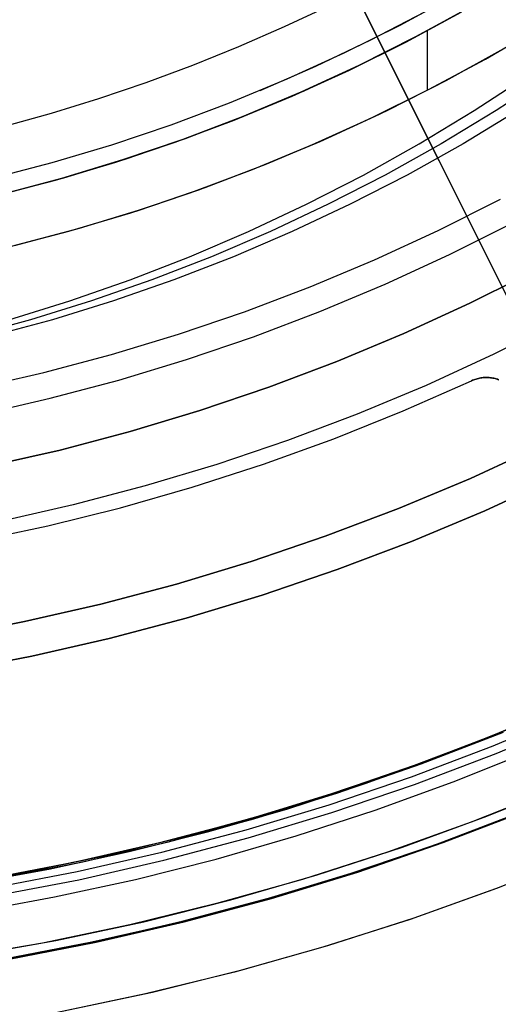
# Model space of a CAD drawing. Header units: millimetres. Extents: x 6038 to 7358, y -8545 to -7225.
# Tile 68 of 256: x 6711 to 6725, y -7958 to -7930. Entities that reach past the tile are written whole.
import ezdxf

# ---------------------------------------------------------------- set-up
doc = ezdxf.new("R2010")
doc.units = ezdxf.units.MM
doc.layers.add('color', color=7, linetype='Continuous')

msp = doc.modelspace()

# ---------------------------------------------------------------- linework, layer by layer
at = {"color": 7, "true_color": 0xffffff}
for p, q in [((6722.086, -7930.455, 62.1), (6723.638, -7929.616, 62.1)), ((6722.086, -7930.455, 62.1), (6723.638, -7929.616, 62.1)), ((6718.825, -7930.498, 103.064), (6720.099, -7929.899, 103.064)), ((6718.825, -7930.498, 103.064), (6720.099, -7929.899, 103.064)), ((6724.102, -7929.928, 88.1), (6722.524, -7930.791, 88.1)), ((6724.102, -7929.928, 88.1), (6722.524, -7930.791, 88.1)), ((6722.631, -7930.735, 67.1), (6724.214, -7929.864, 67.1)), ((6722.631, -7930.735, 67.1), (6724.214, -7929.864, 67.1)), ((6721.26, -7930.875, 62.1), (6722.788, -7930.084, 62.1)), ((6722.248, -7930.935, 77.6), (6723.811, -7930.092, 77.6)), ((6724.773, -7931.261, 64.091), (6726.361, -7930.323, 64.091)), ((6724.773, -7931.261, 64.091), (6726.361, -7930.323, 64.091)), ((6717.535, -7931.061, 103.064), (6718.825, -7930.498, 103.064)), ((6717.535, -7931.061, 103.064), (6718.825, -7930.498, 103.064)), ((6720.506, -7931.241, 62.1), (6722.086, -7930.455, 62.1)), ((6720.506, -7931.241, 62.1), (6722.086, -7930.455, 62.1)), ((6722.849, -7930.619, 67.1), (6722.849, -7932.302, 67.1)), ((6724.5, -7931.415, 67.1), (6726.076, -7930.497, 67.1)), ((6724.5, -7931.415, 67.1), (6726.076, -7930.497, 67.1)), ((6719.708, -7931.613, 62.1), (6721.26, -7930.875, 62.1)), ((6722.524, -7930.791, 88.1), (6720.918, -7931.599, 88.1)), ((6722.524, -7930.791, 88.1), (6720.918, -7931.599, 88.1)), ((6721.018, -7931.551, 67.1), (6722.631, -7930.735, 67.1)), ((6721.018, -7931.551, 67.1), (6722.631, -7930.735, 67.1)), ((6716.23, -7931.588, 103.064), (6717.535, -7931.061, 103.064)), ((6716.23, -7931.588, 103.064), (6717.535, -7931.061, 103.064)), ((6720.657, -7931.724, 77.6), (6722.248, -7930.935, 77.6)), ((6723.386, -7932.022, 65.596), (6725.018, -7931.121, 65.596)), ((6718.901, -7931.973, 62.1), (6720.506, -7931.241, 62.1)), ((6718.901, -7931.973, 62.1), (6720.506, -7931.241, 62.1)), ((6722.894, -7932.279, 67.1), (6724.5, -7931.415, 67.1)), ((6722.894, -7932.279, 67.1), (6724.5, -7931.415, 67.1)), ((6723.154, -7932.144, 64.091), (6724.773, -7931.261, 64.091)), ((6723.154, -7932.144, 64.091), (6724.773, -7931.261, 64.091)), ((6714.911, -7932.078, 103.064), (6716.23, -7931.588, 103.064)), ((6714.911, -7932.078, 103.064), (6716.23, -7931.588, 103.064)), ((6718.132, -7932.3, 62.1), (6719.708, -7931.613, 62.1)), ((6719.04, -7932.458, 77.6), (6720.657, -7931.724, 77.6)), ((6720.918, -7931.599, 88.1), (6719.284, -7932.351, 88.1)), ((6720.918, -7931.599, 88.1), (6719.284, -7932.351, 88.1)), ((6719.379, -7932.31, 67.1), (6721.018, -7931.551, 67.1)), ((6719.379, -7932.31, 67.1), (6721.018, -7931.551, 67.1)), ((6717.271, -7932.649, 62.1), (6718.901, -7931.973, 62.1)), ((6717.271, -7932.649, 62.1), (6718.901, -7931.973, 62.1)), ((6721.725, -7932.865, 65.596), (6723.386, -7932.022, 65.596)), ((6724.183, -7932.869, 57.222), (6725.702, -7931.877, 56.871)), ((6724.183, -7932.869, 57.222), (6725.702, -7931.877, 56.871)), ((6726.32, -7931.877, 59.551), (6724.802, -7932.869, 59.901)), ((6713.579, -7932.531, 103.064), (6714.911, -7932.078, 103.064)), ((6713.579, -7932.531, 103.064), (6714.911, -7932.078, 103.064)), ((6721.26, -7933.088, 67.1), (6722.894, -7932.279, 67.1)), ((6721.26, -7933.088, 67.1), (6722.894, -7932.279, 67.1)), ((6721.505, -7932.971, 64.091), (6723.154, -7932.144, 64.091)), ((6721.505, -7932.971, 64.091), (6723.154, -7932.144, 64.091)), ((6712.234, -7932.946, 103.064), (6713.579, -7932.531, 103.064)), ((6712.234, -7932.946, 103.064), (6713.579, -7932.531, 103.064)), ((6717.398, -7933.137, 77.6), (6719.04, -7932.458, 77.6)), ((6719.284, -7932.351, 88.1), (6717.626, -7933.047, 88.1)), ((6719.284, -7932.351, 88.1), (6717.626, -7933.047, 88.1)), ((6717.714, -7933.012, 67.1), (6719.379, -7932.31, 67.1)), ((6717.714, -7933.012, 67.1), (6719.379, -7932.31, 67.1)), ((6715.619, -7933.269, 62.1), (6717.271, -7932.649, 62.1)), ((6715.619, -7933.269, 62.1), (6717.271, -7932.649, 62.1)), ((6710.878, -7933.322, 103.064), (6712.234, -7932.946, 103.064)), ((6710.878, -7933.322, 103.064), (6712.234, -7932.946, 103.064)), ((6717.626, -7933.047, 88.1), (6715.945, -7933.684, 88.1)), ((6717.626, -7933.047, 88.1), (6715.945, -7933.684, 88.1)), ((6716.025, -7933.655, 67.1), (6717.714, -7933.012, 67.1)), ((6716.025, -7933.655, 67.1), (6717.714, -7933.012, 67.1)), ((6719.599, -7933.841, 67.1), (6721.26, -7933.088, 67.1)), ((6719.599, -7933.841, 67.1), (6721.26, -7933.088, 67.1)), ((6719.828, -7933.74, 64.091), (6721.505, -7932.971, 64.091)), ((6719.828, -7933.74, 64.091), (6721.505, -7932.971, 64.091)), ((6720.035, -7933.65, 65.596), (6721.725, -7932.865, 65.596)), ((6722.632, -7933.807, 57.58), (6724.183, -7932.869, 57.222)), ((6722.632, -7933.807, 57.58), (6724.183, -7932.869, 57.222)), ((6724.802, -7932.869, 59.901), (6723.251, -7933.807, 60.259)), ((6725.42, -7932.869, 62.581), (6723.869, -7933.807, 62.939)), ((6725.42, -7932.869, 62.581), (6723.869, -7933.807, 62.939)), ((6713.947, -7933.833, 62.1), (6715.619, -7933.269, 62.1)), ((6713.947, -7933.833, 62.1), (6715.619, -7933.269, 62.1)), ((6715.735, -7933.759, 77.6), (6717.398, -7933.137, 77.6)), ((6715.945, -7933.684, 88.1), (6714.242, -7934.263, 88.1)), ((6715.945, -7933.684, 88.1), (6714.242, -7934.263, 88.1)), ((6714.316, -7934.24, 67.1), (6716.025, -7933.655, 67.1)), ((6714.316, -7934.24, 67.1), (6716.025, -7933.655, 67.1)), ((6718.318, -7934.375, 65.596), (6720.035, -7933.65, 65.596)), ((6712.257, -7934.338, 62.1), (6713.947, -7933.833, 62.1)), ((6712.257, -7934.338, 62.1), (6713.947, -7933.833, 62.1)), ((6714.051, -7934.324, 77.6), (6715.735, -7933.759, 77.6)), ((6717.913, -7934.536, 67.1), (6719.599, -7933.841, 67.1)), ((6717.913, -7934.536, 67.1), (6719.599, -7933.841, 67.1)), ((6718.126, -7934.452, 64.091), (6719.828, -7933.74, 64.091)), ((6718.126, -7934.452, 64.091), (6719.828, -7933.74, 64.091)), ((6721.051, -7934.69, 57.945), (6722.632, -7933.807, 57.58)), ((6721.051, -7934.69, 57.945), (6722.632, -7933.807, 57.58)), ((6723.251, -7933.807, 60.259), (6721.669, -7934.69, 60.624)), ((6723.869, -7933.807, 62.939), (6722.288, -7934.69, 63.304)), ((6723.869, -7933.807, 62.939), (6722.288, -7934.69, 63.304)), ((6712.587, -7934.765, 67.1), (6714.316, -7934.24, 67.1)), ((6712.587, -7934.765, 67.1), (6714.316, -7934.24, 67.1)), ((6710.55, -7934.786, 62.1), (6712.257, -7934.338, 62.1)), ((6710.55, -7934.786, 62.1), (6712.257, -7934.338, 62.1)), ((6712.349, -7934.832, 77.6), (6714.051, -7934.324, 77.6)), ((6714.242, -7934.263, 88.1), (6712.521, -7934.784, 88.1)), ((6714.242, -7934.263, 88.1), (6712.521, -7934.784, 88.1)), ((6716.401, -7935.104, 64.091), (6718.126, -7934.452, 64.091)), ((6716.401, -7935.104, 64.091), (6718.126, -7934.452, 64.091)), ((6716.578, -7935.041, 65.596), (6718.318, -7934.375, 65.596)), ((6712.521, -7934.784, 88.1), (6710.783, -7935.244, 88.1)), ((6712.521, -7934.784, 88.1), (6710.783, -7935.244, 88.1)), ((6710.841, -7935.23, 67.1), (6712.587, -7934.765, 67.1)), ((6710.841, -7935.23, 67.1), (6712.587, -7934.765, 67.1)), ((6716.204, -7935.174, 67.1), (6717.913, -7934.536, 67.1)), ((6716.204, -7935.174, 67.1), (6717.913, -7934.536, 67.1)), ((6719.44, -7935.516, 58.317), (6721.051, -7934.69, 57.945)), ((6719.44, -7935.516, 58.317), (6721.051, -7934.69, 57.945)), ((6721.669, -7934.69, 60.624), (6720.059, -7935.516, 60.996)), ((6722.288, -7934.69, 63.304), (6720.678, -7935.516, 63.676)), ((6722.288, -7934.69, 63.304), (6720.678, -7935.516, 63.676)), ((6710.631, -7935.281, 77.6), (6712.349, -7934.832, 77.6)), ((6714.815, -7935.645, 65.596), (6716.578, -7935.041, 65.596)), ((6714.475, -7935.754, 67.1), (6716.204, -7935.174, 67.1)), ((6714.475, -7935.754, 67.1), (6716.204, -7935.174, 67.1)), ((6714.654, -7935.697, 64.091), (6716.401, -7935.104, 64.091)), ((6714.654, -7935.697, 64.091), (6716.401, -7935.104, 64.091)), ((6717.804, -7936.286, 58.694), (6719.44, -7935.516, 58.317)), ((6717.804, -7936.286, 58.694), (6719.44, -7935.516, 58.317)), ((6720.059, -7935.516, 60.996), (6718.422, -7936.286, 61.374)), ((6720.678, -7935.516, 63.676), (6719.041, -7936.286, 64.054)), ((6720.678, -7935.516, 63.676), (6719.041, -7936.286, 64.054)), ((6723.161, -7936.258, 212.03), (6724.927, -7935.37, 212.03)), ((6712.727, -7936.274, 67.1), (6714.475, -7935.754, 67.1)), ((6712.727, -7936.274, 67.1), (6714.475, -7935.754, 67.1)), ((6712.888, -7936.229, 64.091), (6714.654, -7935.697, 64.091)), ((6712.888, -7936.229, 64.091), (6714.654, -7935.697, 64.091)), ((6713.033, -7936.188, 65.596), (6714.815, -7935.645, 65.596)), ((6711.232, -7936.668, 65.596), (6713.033, -7936.188, 65.596)), ((6723.487, -7936.935, 211.366), (6725.276, -7936.035, 211.366)), ((6710.963, -7936.735, 67.1), (6712.727, -7936.274, 67.1)), ((6710.963, -7936.735, 67.1), (6712.727, -7936.274, 67.1)), ((6711.105, -7936.7, 64.091), (6712.888, -7936.229, 64.091)), ((6711.105, -7936.7, 64.091), (6712.888, -7936.229, 64.091)), ((6716.142, -7936.997, 59.078), (6717.804, -7936.286, 58.694)), ((6716.142, -7936.997, 59.078), (6717.804, -7936.286, 58.694)), ((6718.422, -7936.286, 61.374), (6716.761, -7936.997, 61.758)), ((6719.041, -7936.286, 64.054), (6717.379, -7936.997, 64.437)), ((6719.041, -7936.286, 64.054), (6717.379, -7936.997, 64.437)), ((6721.366, -7937.085, 212.03), (6723.161, -7936.258, 212.03)), ((6714.458, -7937.649, 59.467), (6716.142, -7936.997, 59.078)), ((6714.458, -7937.649, 59.467), (6716.142, -7936.997, 59.078)), ((6716.761, -7936.997, 61.758), (6715.076, -7937.649, 62.146)), ((6717.379, -7936.997, 64.437), (6715.695, -7937.649, 64.826)), ((6717.379, -7936.997, 64.437), (6715.695, -7937.649, 64.826)), ((6721.668, -7937.772, 211.366), (6723.487, -7936.935, 211.366)), ((6719.543, -7937.849, 212.03), (6721.366, -7937.085, 212.03)), ((6712.753, -7938.241, 59.861), (6714.458, -7937.649, 59.467)), ((6712.753, -7938.241, 59.861), (6714.458, -7937.649, 59.467)), ((6715.076, -7937.649, 62.146), (6713.371, -7938.241, 62.54)), ((6715.695, -7937.649, 64.826), (6713.99, -7938.241, 65.22)), ((6715.695, -7937.649, 64.826), (6713.99, -7938.241, 65.22)), ((6717.695, -7938.55, 212.03), (6719.543, -7937.849, 212.03)), ((6719.821, -7938.547, 211.366), (6721.668, -7937.772, 211.366)), ((6711.028, -7938.773, 60.259), (6712.753, -7938.241, 59.861)), ((6711.028, -7938.773, 60.259), (6712.753, -7938.241, 59.861)), ((6713.371, -7938.241, 62.54), (6711.647, -7938.773, 62.938)), ((6713.99, -7938.241, 65.22), (6712.266, -7938.773, 65.618)), ((6713.99, -7938.241, 65.22), (6712.266, -7938.773, 65.618)), ((6715.823, -7939.187, 212.03), (6717.695, -7938.55, 212.03)), ((6717.949, -7939.257, 211.366), (6719.821, -7938.547, 211.366)), ((6711.647, -7938.773, 62.938), (6709.906, -7939.244, 63.34)), ((6712.266, -7938.773, 65.618), (6710.525, -7939.244, 66.02)), ((6712.266, -7938.773, 65.618), (6710.525, -7939.244, 66.02)), ((6713.931, -7939.759, 212.03), (6715.823, -7939.187, 212.03)), ((6716.053, -7939.902, 211.366), (6717.949, -7939.257, 211.366)), ((6712.02, -7940.265, 212.03), (6713.931, -7939.759, 212.03)), ((6714.136, -7940.481, 211.366), (6716.053, -7939.902, 211.366)), ((6710.093, -7940.705, 212.03), (6712.02, -7940.265, 212.03)), ((6712.2, -7940.994, 211.366), (6714.136, -7940.481, 211.366)), ((6710.247, -7941.44, 211.366), (6712.2, -7940.994, 211.366)), ((6724.078, -7943.253, 231.716), (6726.085, -7942.329, 231.716)), ((6726.085, -7942.329, 259.6), (6724.078, -7943.253, 259.6)), ((6724.078, -7943.253, 231.716), (6726.085, -7942.329, 231.716)), ((6724.078, -7943.253, 245.658), (6726.085, -7942.329, 245.658)), ((6726.085, -7942.329, 259.6), (6724.078, -7943.253, 259.6)), ((6722.041, -7944.107, 231.716), (6724.078, -7943.253, 231.716)), ((6724.078, -7943.253, 259.6), (6722.041, -7944.107, 259.6)), ((6722.041, -7944.107, 231.716), (6724.078, -7943.253, 231.716)), ((6722.041, -7944.107, 245.658), (6724.078, -7943.253, 245.658)), ((6724.078, -7943.253, 259.6), (6722.041, -7944.107, 259.6)), ((6726.519, -7943.229, 259.6), (6724.481, -7944.168, 259.6)), ((6724.481, -7944.168, 231.716), (6726.519, -7943.229, 231.716)), ((6724.481, -7944.168, 245.658), (6726.519, -7943.229, 245.658)), ((6724.481, -7944.168, 231.716), (6726.519, -7943.229, 231.716)), ((6726.519, -7943.229, 259.6), (6724.481, -7944.168, 259.6)), ((6719.975, -7944.89, 231.716), (6722.041, -7944.107, 231.716)), ((6722.041, -7944.107, 259.6), (6719.975, -7944.89, 259.6)), ((6719.975, -7944.89, 231.716), (6722.041, -7944.107, 231.716)), ((6719.975, -7944.89, 245.658), (6722.041, -7944.107, 245.658)), ((6722.041, -7944.107, 259.6), (6719.975, -7944.89, 259.6)), ((6724.481, -7944.168, 259.6), (6722.411, -7945.036, 259.6)), ((6722.411, -7945.036, 231.716), (6724.481, -7944.168, 231.716)), ((6722.411, -7945.036, 245.658), (6724.481, -7944.168, 245.658)), ((6722.411, -7945.036, 231.716), (6724.481, -7944.168, 231.716)), ((6724.481, -7944.168, 259.6), (6722.411, -7945.036, 259.6)), ((6717.883, -7945.602, 231.716), (6719.975, -7944.89, 231.716)), ((6719.975, -7944.89, 259.6), (6717.883, -7945.602, 259.6)), ((6717.883, -7945.602, 231.716), (6719.975, -7944.89, 231.716)), ((6717.883, -7945.602, 245.658), (6719.975, -7944.89, 245.658)), ((6719.975, -7944.89, 259.6), (6717.883, -7945.602, 259.6)), ((6722.411, -7945.036, 259.6), (6720.313, -7945.831, 259.6)), ((6720.313, -7945.831, 231.716), (6722.411, -7945.036, 231.716)), ((6720.313, -7945.831, 245.658), (6722.411, -7945.036, 245.658)), ((6720.313, -7945.831, 231.716), (6722.411, -7945.036, 231.716)), ((6722.411, -7945.036, 259.6), (6720.313, -7945.831, 259.6)), ((6715.768, -7946.241, 231.716), (6717.883, -7945.602, 231.716)), ((6717.883, -7945.602, 259.6), (6715.768, -7946.241, 259.6)), ((6715.768, -7946.241, 231.716), (6717.883, -7945.602, 231.716)), ((6715.768, -7946.241, 245.658), (6717.883, -7945.602, 245.658)), ((6717.883, -7945.602, 259.6), (6715.768, -7946.241, 259.6)), ((6720.313, -7945.831, 259.6), (6718.189, -7946.554, 259.6)), ((6718.189, -7946.554, 231.716), (6720.313, -7945.831, 231.716)), ((6718.189, -7946.554, 245.658), (6720.313, -7945.831, 245.658)), ((6718.189, -7946.554, 231.716), (6720.313, -7945.831, 231.716)), ((6720.313, -7945.831, 259.6), (6718.189, -7946.554, 259.6)), ((6713.633, -7946.807, 231.716), (6715.768, -7946.241, 231.716)), ((6715.768, -7946.241, 259.6), (6713.633, -7946.807, 259.6)), ((6713.633, -7946.807, 231.716), (6715.768, -7946.241, 231.716)), ((6713.633, -7946.807, 245.658), (6715.768, -7946.241, 245.658)), ((6715.768, -7946.241, 259.6), (6713.633, -7946.807, 259.6)), ((6718.189, -7946.554, 259.6), (6716.041, -7947.203, 259.6)), ((6716.041, -7947.203, 231.716), (6718.189, -7946.554, 231.716)), ((6716.041, -7947.203, 245.658), (6718.189, -7946.554, 245.658)), ((6716.041, -7947.203, 231.716), (6718.189, -7946.554, 231.716)), ((6718.189, -7946.554, 259.6), (6716.041, -7947.203, 259.6)), ((6711.479, -7947.298, 231.716), (6713.633, -7946.807, 231.716)), ((6713.633, -7946.807, 259.6), (6711.479, -7947.298, 259.6)), ((6711.479, -7947.298, 231.716), (6713.633, -7946.807, 231.716)), ((6711.479, -7947.298, 245.658), (6713.633, -7946.807, 245.658)), ((6713.633, -7946.807, 259.6), (6711.479, -7947.298, 259.6)), ((6709.309, -7947.715, 231.716), (6711.479, -7947.298, 231.716)), ((6711.479, -7947.298, 259.6), (6709.309, -7947.715, 259.6)), ((6709.309, -7947.715, 231.716), (6711.479, -7947.298, 231.716)), ((6709.309, -7947.715, 245.658), (6711.479, -7947.298, 245.658)), ((6711.479, -7947.298, 259.6), (6709.309, -7947.715, 259.6)), ((6716.041, -7947.203, 259.6), (6713.872, -7947.778, 259.6)), ((6713.872, -7947.778, 231.716), (6716.041, -7947.203, 231.716)), ((6713.872, -7947.778, 245.658), (6716.041, -7947.203, 245.658)), ((6713.872, -7947.778, 231.716), (6716.041, -7947.203, 231.716)), ((6716.041, -7947.203, 259.6), (6713.872, -7947.778, 259.6)), ((6713.872, -7947.778, 259.6), (6711.684, -7948.277, 259.6)), ((6711.684, -7948.277, 231.716), (6713.872, -7947.778, 231.716)), ((6711.684, -7948.277, 245.658), (6713.872, -7947.778, 245.658)), ((6711.684, -7948.277, 231.716), (6713.872, -7947.778, 231.716)), ((6713.872, -7947.778, 259.6), (6711.684, -7948.277, 259.6)), ((6711.684, -7948.277, 259.6), (6709.481, -7948.701, 259.6)), ((6709.481, -7948.701, 231.716), (6711.684, -7948.277, 231.716)), ((6709.481, -7948.701, 245.658), (6711.684, -7948.277, 245.658)), ((6709.481, -7948.701, 231.716), (6711.684, -7948.277, 231.716)), ((6711.684, -7948.277, 259.6), (6709.481, -7948.701, 259.6)), ((6726.873, -7949.608, 46.475), (6724.614, -7950.555, 46.475)), ((6726.873, -7949.608, 89.35), (6724.614, -7950.555, 89.35)), ((6726.873, -7949.608, 46.475), (6724.614, -7950.555, 46.475)), ((6726.873, -7949.608, 89.35), (6724.614, -7950.555, 89.35)), ((6726.895, -7949.598, 63.253), (6724.699, -7950.521, 63.76)), ((6726.895, -7949.598, 63.253), (6724.699, -7950.521, 63.76)), ((6724.714, -7950.805, 89.031), (6726.981, -7949.854, 89.031)), ((6724.714, -7950.805, 89.031), (6726.981, -7949.854, 89.031)), ((6724.8, -7951.021, 88.605), (6727.075, -7950.067, 88.605)), ((6724.8, -7951.021, 88.605), (6727.075, -7950.067, 88.605)), ((6723.136, -7951.126, 67.912), (6725.387, -7950.241, 67.912)), ((6723.309, -7951.072, 88.1), (6725.464, -7950.206, 88.1)), ((6723.309, -7951.072, 88.1), (6725.464, -7950.206, 88.1)), ((6724.614, -7950.555, 46.475), (6722.324, -7951.423, 46.475)), ((6724.614, -7950.555, 89.35), (6722.324, -7951.423, 89.35)), ((6724.614, -7950.555, 46.475), (6722.324, -7951.423, 46.475)), ((6724.614, -7950.555, 89.35), (6722.324, -7951.423, 89.35)), ((6724.699, -7950.521, 63.76), (6722.488, -7951.364, 64.271)), ((6724.699, -7950.521, 63.76), (6722.488, -7951.364, 64.271)), ((6722.684, -7951.318, 56.504), (6725.008, -7950.417, 55.967)), ((6722.684, -7951.318, 56.504), (6725.008, -7950.417, 55.967)), ((6722.415, -7951.676, 89.031), (6724.714, -7950.805, 89.031)), ((6722.415, -7951.676, 89.031), (6724.714, -7950.805, 89.031)), ((6720.856, -7951.933, 67.912), (6723.136, -7951.126, 67.912)), ((6721.126, -7951.864, 88.1), (6723.309, -7951.072, 88.1)), ((6721.126, -7951.864, 88.1), (6723.309, -7951.072, 88.1)), ((6722.494, -7951.896, 88.605), (6724.8, -7951.021, 88.605)), ((6722.494, -7951.896, 88.605), (6724.8, -7951.021, 88.605)), ((6723.592, -7951.823, 46.475), (6725.771, -7950.948, 46.475)), ((6723.592, -7951.823, 46.475), (6725.771, -7950.948, 46.475)), ((6722.324, -7951.423, 46.475), (6720.006, -7952.212, 46.475)), ((6722.324, -7951.423, 89.35), (6720.006, -7952.212, 89.35)), ((6722.324, -7951.423, 46.475), (6720.006, -7952.212, 46.475)), ((6722.324, -7951.423, 89.35), (6720.006, -7952.212, 89.35)), ((6722.488, -7951.364, 64.271), (6720.268, -7952.127, 64.783)), ((6722.488, -7951.364, 64.271), (6720.268, -7952.127, 64.783)), ((6720.331, -7952.136, 57.047), (6722.684, -7951.318, 56.504)), ((6720.331, -7952.136, 57.047), (6722.684, -7951.318, 56.504)), ((6720.088, -7952.468, 89.031), (6722.415, -7951.676, 89.031)), ((6720.088, -7952.468, 89.031), (6722.415, -7951.676, 89.031)), ((6718.549, -7952.663, 67.912), (6720.856, -7951.933, 67.912)), ((6718.917, -7952.582, 88.1), (6721.126, -7951.864, 88.1)), ((6718.917, -7952.582, 88.1), (6721.126, -7951.864, 88.1)), ((6720.159, -7952.69, 88.605), (6722.494, -7951.896, 88.605)), ((6720.159, -7952.69, 88.605), (6722.494, -7951.896, 88.605)), ((6721.384, -7952.625, 46.475), (6723.592, -7951.823, 46.475)), ((6721.384, -7952.625, 46.475), (6723.592, -7951.823, 46.475)), ((6720.006, -7952.212, 46.475), (6717.661, -7952.92, 46.475)), ((6720.006, -7952.212, 89.35), (6717.661, -7952.92, 89.35)), ((6720.006, -7952.212, 46.475), (6717.661, -7952.92, 46.475)), ((6720.006, -7952.212, 89.35), (6717.661, -7952.92, 89.35)), ((6717.951, -7952.87, 57.596), (6720.331, -7952.136, 57.047)), ((6717.951, -7952.87, 57.596), (6720.331, -7952.136, 57.047)), ((6720.268, -7952.127, 64.783), (6718.041, -7952.812, 65.298)), ((6720.268, -7952.127, 64.783), (6718.041, -7952.812, 65.298)), ((6716.686, -7953.225, 88.1), (6718.917, -7952.582, 88.1)), ((6716.686, -7953.225, 88.1), (6718.917, -7952.582, 88.1)), ((6717.735, -7953.179, 89.031), (6720.088, -7952.468, 89.031)), ((6717.735, -7953.179, 89.031), (6720.088, -7952.468, 89.031)), ((6715.548, -7953.518, 58.151), (6717.951, -7952.87, 57.596)), ((6715.548, -7953.518, 58.151), (6717.951, -7952.87, 57.596)), ((6718.041, -7952.812, 65.298), (6715.811, -7953.418, 65.812)), ((6718.041, -7952.812, 65.298), (6715.811, -7953.418, 65.812)), ((6716.219, -7953.313, 67.912), (6718.549, -7952.663, 67.912)), ((6717.798, -7953.404, 88.605), (6720.159, -7952.69, 88.605)), ((6717.798, -7953.404, 88.605), (6720.159, -7952.69, 88.605)), ((6719.15, -7953.351, 46.475), (6721.384, -7952.625, 46.475)), ((6719.15, -7953.351, 46.475), (6721.384, -7952.625, 46.475)), ((6723.103, -7953.587, 47.975), (6725.467, -7952.691, 47.975)), ((6723.103, -7953.587, 89.35), (6725.467, -7952.691, 89.35)), ((6723.103, -7953.587, 47.975), (6725.467, -7952.691, 47.975)), ((6723.103, -7953.587, 89.35), (6725.467, -7952.691, 89.35)), ((6725.51, -7952.689, 55.851), (6723.139, -7953.595, 56.399)), ((6725.51, -7952.689, 55.851), (6723.139, -7953.595, 56.399)), ((6723.178, -7953.56, 68.662), (6725.539, -7952.662, 68.662)), ((6723.309, -7953.539, 64.081), (6725.694, -7952.62, 63.531)), ((6723.309, -7953.539, 64.081), (6725.694, -7952.62, 63.531)), ((6717.661, -7952.92, 46.475), (6715.294, -7953.548, 46.475)), ((6717.661, -7952.92, 89.35), (6715.294, -7953.548, 89.35)), ((6717.661, -7952.92, 46.475), (6715.294, -7953.548, 46.475)), ((6717.661, -7952.92, 89.35), (6715.294, -7953.548, 89.35)), ((6715.811, -7953.418, 65.812), (6713.583, -7953.947, 66.327)), ((6715.811, -7953.418, 65.812), (6713.583, -7953.947, 66.327)), ((6713.868, -7953.883, 67.912), (6716.219, -7953.313, 67.912)), ((6714.434, -7953.793, 88.1), (6716.686, -7953.225, 88.1)), ((6714.434, -7953.793, 88.1), (6716.686, -7953.225, 88.1)), ((6715.358, -7953.809, 89.031), (6717.735, -7953.179, 89.031)), ((6715.358, -7953.809, 89.031), (6717.735, -7953.179, 89.031)), ((6715.414, -7954.035, 88.605), (6717.798, -7953.404, 88.605)), ((6715.414, -7954.035, 88.605), (6717.798, -7953.404, 88.605)), ((6716.894, -7954.002, 46.475), (6719.15, -7953.351, 46.475)), ((6716.894, -7954.002, 46.475), (6719.15, -7953.351, 46.475)), ((6715.294, -7953.548, 46.475), (6712.906, -7954.092, 46.475)), ((6715.294, -7953.548, 89.35), (6712.906, -7954.092, 89.35)), ((6715.294, -7953.548, 46.475), (6712.906, -7954.092, 46.475)), ((6715.294, -7953.548, 89.35), (6712.906, -7954.092, 89.35)), ((6713.124, -7954.08, 58.711), (6715.548, -7953.518, 58.151)), ((6713.124, -7954.08, 58.711), (6715.548, -7953.518, 58.151)), ((6720.709, -7954.402, 47.975), (6723.103, -7953.587, 47.975)), ((6720.709, -7954.402, 89.35), (6723.103, -7953.587, 89.35)), ((6720.709, -7954.402, 47.975), (6723.103, -7953.587, 47.975)), ((6720.709, -7954.402, 89.35), (6723.103, -7953.587, 89.35)), ((6723.139, -7953.595, 56.399), (6720.739, -7954.416, 56.953)), ((6723.139, -7953.595, 56.399), (6720.739, -7954.416, 56.953)), ((6720.787, -7954.377, 68.662), (6723.178, -7953.56, 68.662)), ((6720.894, -7954.372, 64.639), (6723.309, -7953.539, 64.081)), ((6720.894, -7954.372, 64.639), (6723.309, -7953.539, 64.081)), ((6713.583, -7953.947, 66.327), (6711.36, -7954.399, 66.84)), ((6713.583, -7953.947, 66.327), (6711.36, -7954.399, 66.84)), ((6711.5, -7954.373, 67.912), (6713.868, -7953.883, 67.912)), ((6712.164, -7954.285, 88.1), (6714.434, -7953.793, 88.1)), ((6712.164, -7954.285, 88.1), (6714.434, -7953.793, 88.1)), ((6712.962, -7954.356, 89.031), (6715.358, -7953.809, 89.031)), ((6712.962, -7954.356, 89.031), (6715.358, -7953.809, 89.031)), ((6712.906, -7954.092, 46.475), (6710.501, -7954.555, 46.475)), ((6712.906, -7954.092, 89.35), (6710.501, -7954.555, 89.35)), ((6712.906, -7954.092, 46.475), (6710.501, -7954.555, 46.475)), ((6712.906, -7954.092, 89.35), (6710.501, -7954.555, 89.35)), ((6710.683, -7954.555, 59.274), (6713.124, -7954.08, 58.711)), ((6710.683, -7954.555, 59.274), (6713.124, -7954.08, 58.711)), ((6713.01, -7954.584, 88.605), (6715.414, -7954.035, 88.605)), ((6713.01, -7954.584, 88.605), (6715.414, -7954.035, 88.605)), ((6714.616, -7954.576, 46.475), (6716.894, -7954.002, 46.475)), ((6714.616, -7954.576, 46.475), (6716.894, -7954.002, 46.475)), ((6709.115, -7954.782, 67.912), (6711.5, -7954.373, 67.912)), ((6711.36, -7954.399, 66.84), (6709.146, -7954.777, 67.351)), ((6711.36, -7954.399, 66.84), (6709.146, -7954.777, 67.351)), ((6709.879, -7954.699, 88.1), (6712.164, -7954.285, 88.1)), ((6709.879, -7954.699, 88.1), (6712.164, -7954.285, 88.1)), ((6710.548, -7954.82, 89.031), (6712.962, -7954.356, 89.031)), ((6710.548, -7954.82, 89.031), (6712.962, -7954.356, 89.031)), ((6718.289, -7955.133, 47.975), (6720.709, -7954.402, 47.975)), ((6718.289, -7955.133, 89.35), (6720.709, -7954.402, 89.35)), ((6718.289, -7955.133, 47.975), (6720.709, -7954.402, 47.975)), ((6718.289, -7955.133, 89.35), (6720.709, -7954.402, 89.35)), ((6720.739, -7954.416, 56.953), (6718.313, -7955.153, 57.513)), ((6720.739, -7954.416, 56.953), (6718.313, -7955.153, 57.513)), ((6718.37, -7955.11, 68.662), (6720.787, -7954.377, 68.662)), ((6718.452, -7955.119, 65.203), (6720.894, -7954.372, 64.639)), ((6718.452, -7955.119, 65.203), (6720.894, -7954.372, 64.639)), ((6710.588, -7955.049, 88.605), (6713.01, -7954.584, 88.605)), ((6710.588, -7955.049, 88.605), (6713.01, -7954.584, 88.605)), ((6712.321, -7955.073, 46.475), (6714.616, -7954.576, 46.475)), ((6712.321, -7955.073, 46.475), (6714.616, -7954.576, 46.475)), ((6710.01, -7955.492, 46.475), (6712.321, -7955.073, 46.475)), ((6710.01, -7955.492, 46.475), (6712.321, -7955.073, 46.475)), ((6715.844, -7955.781, 47.975), (6718.289, -7955.133, 47.975)), ((6715.844, -7955.781, 89.35), (6718.289, -7955.133, 89.35)), ((6715.844, -7955.781, 47.975), (6718.289, -7955.133, 47.975)), ((6715.844, -7955.781, 89.35), (6718.289, -7955.133, 89.35)), ((6718.313, -7955.153, 57.513), (6715.864, -7955.804, 58.078)), ((6718.313, -7955.153, 57.513), (6715.864, -7955.804, 58.078)), ((6715.929, -7955.76, 68.662), (6718.37, -7955.11, 68.662)), ((6715.987, -7955.779, 65.772), (6718.452, -7955.119, 65.203)), ((6715.987, -7955.779, 65.772), (6718.452, -7955.119, 65.203)), ((6713.379, -7956.343, 47.975), (6715.844, -7955.781, 47.975)), ((6713.379, -7956.343, 89.35), (6715.844, -7955.781, 89.35)), ((6713.379, -7956.343, 47.975), (6715.844, -7955.781, 47.975)), ((6713.379, -7956.343, 89.35), (6715.844, -7955.781, 89.35)), ((6715.864, -7955.804, 58.078), (6713.395, -7956.369, 58.648)), ((6715.864, -7955.804, 58.078), (6713.395, -7956.369, 58.648)), ((6713.467, -7956.325, 68.662), (6715.929, -7955.76, 68.662)), ((6713.501, -7956.351, 66.346), (6715.987, -7955.779, 65.772)), ((6713.501, -7956.351, 66.346), (6715.987, -7955.779, 65.772)), ((6710.896, -7956.821, 47.975), (6713.379, -7956.343, 47.975)), ((6710.896, -7956.821, 89.35), (6713.379, -7956.343, 89.35)), ((6710.896, -7956.821, 47.975), (6713.379, -7956.343, 47.975)), ((6710.896, -7956.821, 89.35), (6713.379, -7956.343, 89.35)), ((6713.395, -7956.369, 58.648), (6710.908, -7956.846, 59.222)), ((6713.395, -7956.369, 58.648), (6710.908, -7956.846, 59.222)), ((6710.986, -7956.805, 68.662), (6713.467, -7956.325, 68.662)), ((6710.997, -7956.835, 66.924), (6713.501, -7956.351, 66.346)), ((6710.997, -7956.835, 66.924), (6713.501, -7956.351, 66.346))]:
    msp.add_line(p, q, dxfattribs=at)
at = {"layer": 'color', "color": 254, "true_color": 0xcad1ee}
for p, q in [((6724.983, -7937.856, 28.2), (6712.805, -7913.556, 28.2)), ((6713.998, -7915.957, 30.3), (6731.024, -7949.929, 30.3)), ((6725.897, -7937.388, 28.2), (6724.061, -7938.308, 28.2)), ((6724.061, -7938.308, 26.2), (6725.897, -7937.388, 26.2)), ((6725.897, -7937.388, 27.2), (6724.061, -7938.308, 27.2)), ((6724.061, -7938.308, 26.2), (6725.897, -7937.388, 26.2)), ((6725.897, -7937.388, 28.2), (6724.061, -7938.308, 28.2)), ((6724.061, -7938.308, 28.2), (6722.194, -7939.165, 28.2)), ((6722.194, -7939.165, 26.2), (6724.061, -7938.308, 26.2)), ((6724.061, -7938.308, 27.2), (6722.194, -7939.165, 27.2)), ((6722.194, -7939.165, 26.2), (6724.061, -7938.308, 26.2)), ((6724.061, -7938.308, 28.2), (6722.194, -7939.165, 28.2)), ((6726.627, -7938.802, 26.2), (6724.741, -7939.747, 26.2)), ((6726.627, -7938.802, 26.2), (6724.741, -7939.747, 26.2)), ((6722.194, -7939.165, 28.2), (6720.299, -7939.956, 28.2)), ((6720.299, -7939.956, 26.2), (6722.194, -7939.165, 26.2)), ((6722.194, -7939.165, 27.2), (6720.299, -7939.956, 27.2)), ((6720.299, -7939.956, 26.2), (6722.194, -7939.165, 26.2)), ((6722.194, -7939.165, 28.2), (6720.299, -7939.956, 28.2)), ((6724.741, -7939.747, 26.2), (6722.825, -7940.627, 26.2)), ((6724.741, -7939.747, 26.2), (6722.825, -7940.627, 26.2)), ((6720.299, -7939.956, 28.2), (6718.377, -7940.682, 28.2)), ((6718.377, -7940.682, 26.2), (6720.299, -7939.956, 26.2)), ((6720.299, -7939.956, 27.2), (6718.377, -7940.682, 27.2)), ((6718.377, -7940.682, 26.2), (6720.299, -7939.956, 26.2)), ((6720.299, -7939.956, 28.2), (6718.377, -7940.682, 28.2)), ((6722.825, -7940.627, 26.2), (6720.878, -7941.439, 26.2)), ((6722.825, -7940.627, 26.2), (6720.878, -7941.439, 26.2)), ((6722.173, -7941.351, 30.3), (6724.106, -7940.498, 30.3)), ((6722.173, -7941.351, 30.3), (6724.106, -7940.498, 30.3)), ((6722.173, -7941.351, 28.2), (6724.106, -7940.498, 28.2)), ((6722.173, -7941.351, 29.25), (6724.106, -7940.498, 29.25)), ((6722.173, -7941.351, 28.2), (6724.106, -7940.498, 28.2)), ((6724.106, -7940.498, 30.3), (6724.137, -7940.484, 30.3)), ((6724.106, -7940.498, 30.3), (6724.137, -7940.484, 30.3)), ((6724.137, -7940.484, 29.042), (6724.106, -7940.498, 29.042)), ((6724.14, -7940.485, 28.199), (6724.106, -7940.498, 28.2)), ((6724.14, -7940.485, 28.199), (6724.106, -7940.498, 28.2)), ((6724.106, -7940.498, 28.2), (6724.106, -7940.498, 30.3)), ((6724.106, -7940.498, 28.2), (6724.106, -7940.498, 30.3)), ((6724.137, -7940.484, 30.3), (6724.169, -7940.471, 30.3)), ((6724.137, -7940.484, 30.3), (6724.169, -7940.471, 30.3)), ((6724.169, -7940.471, 29.042), (6724.137, -7940.484, 29.042)), ((6724.174, -7940.472, 28.198), (6724.14, -7940.485, 28.199)), ((6724.174, -7940.472, 28.198), (6724.14, -7940.485, 28.199)), ((6724.169, -7940.471, 30.3), (6724.201, -7940.46, 30.3)), ((6724.169, -7940.471, 30.3), (6724.201, -7940.46, 30.3)), ((6724.201, -7940.46, 29.042), (6724.169, -7940.471, 29.042)), ((6724.209, -7940.461, 28.196), (6724.174, -7940.472, 28.198)), ((6724.209, -7940.461, 28.196), (6724.174, -7940.472, 28.198)), ((6724.201, -7940.46, 30.3), (6724.234, -7940.449, 30.3)), ((6724.201, -7940.46, 30.3), (6724.234, -7940.449, 30.3)), ((6724.234, -7940.449, 29.042), (6724.201, -7940.46, 29.042)), ((6724.244, -7940.451, 28.193), (6724.209, -7940.461, 28.196)), ((6724.244, -7940.451, 28.193), (6724.209, -7940.461, 28.196)), ((6724.234, -7940.449, 30.3), (6724.266, -7940.44, 30.3)), ((6724.234, -7940.449, 30.3), (6724.266, -7940.44, 30.3)), ((6724.266, -7940.44, 29.042), (6724.234, -7940.449, 29.042)), ((6724.279, -7940.442, 28.19), (6724.244, -7940.451, 28.193)), ((6724.279, -7940.442, 28.19), (6724.244, -7940.451, 28.193)), ((6724.266, -7940.44, 30.3), (6724.3, -7940.432, 30.3)), ((6724.266, -7940.44, 30.3), (6724.3, -7940.432, 30.3)), ((6724.3, -7940.432, 29.042), (6724.266, -7940.44, 29.042)), ((6724.314, -7940.434, 28.187), (6724.279, -7940.442, 28.19)), ((6724.314, -7940.434, 28.187), (6724.279, -7940.442, 28.19)), ((6724.3, -7940.432, 30.3), (6724.333, -7940.424, 30.3)), ((6724.3, -7940.432, 30.3), (6724.333, -7940.424, 30.3)), ((6724.333, -7940.424, 29.042), (6724.3, -7940.432, 29.042)), ((6724.35, -7940.428, 28.183), (6724.314, -7940.434, 28.187)), ((6724.35, -7940.428, 28.183), (6724.314, -7940.434, 28.187)), ((6724.333, -7940.424, 30.3), (6724.367, -7940.418, 30.3)), ((6724.333, -7940.424, 30.3), (6724.367, -7940.418, 30.3)), ((6724.367, -7940.418, 29.042), (6724.333, -7940.424, 29.042)), ((6724.386, -7940.422, 28.179), (6724.35, -7940.428, 28.183)), ((6724.386, -7940.422, 28.179), (6724.35, -7940.428, 28.183)), ((6724.367, -7940.418, 30.3), (6724.401, -7940.414, 30.3)), ((6724.367, -7940.418, 30.3), (6724.401, -7940.414, 30.3)), ((6724.401, -7940.414, 29.042), (6724.367, -7940.418, 29.042)), ((6724.422, -7940.418, 28.174), (6724.386, -7940.422, 28.179)), ((6724.422, -7940.418, 28.174), (6724.386, -7940.422, 28.179)), ((6724.401, -7940.414, 30.3), (6724.435, -7940.41, 30.3)), ((6724.401, -7940.414, 30.3), (6724.435, -7940.41, 30.3)), ((6724.435, -7940.41, 29.042), (6724.401, -7940.414, 29.042)), ((6724.458, -7940.415, 28.169), (6724.422, -7940.418, 28.174)), ((6724.458, -7940.415, 28.169), (6724.422, -7940.418, 28.174)), ((6724.435, -7940.41, 30.3), (6724.469, -7940.407, 30.3)), ((6724.435, -7940.41, 30.3), (6724.469, -7940.407, 30.3)), ((6724.469, -7940.407, 29.042), (6724.435, -7940.41, 29.042)), ((6724.494, -7940.413, 28.163), (6724.458, -7940.415, 28.169)), ((6724.494, -7940.413, 28.163), (6724.458, -7940.415, 28.169)), ((6724.469, -7940.407, 30.3), (6724.503, -7940.406, 30.3)), ((6724.469, -7940.407, 30.3), (6724.503, -7940.406, 30.3)), ((6724.503, -7940.406, 29.042), (6724.469, -7940.407, 29.042)), ((6724.53, -7940.412, 28.157), (6724.494, -7940.413, 28.163)), ((6724.53, -7940.412, 28.157), (6724.494, -7940.413, 28.163)), ((6724.503, -7940.406, 30.3), (6724.537, -7940.406, 30.3)), ((6724.503, -7940.406, 30.3), (6724.537, -7940.406, 30.3)), ((6724.537, -7940.406, 29.042), (6724.503, -7940.406, 29.042)), ((6724.566, -7940.413, 28.15), (6724.53, -7940.412, 28.157)), ((6724.566, -7940.413, 28.15), (6724.53, -7940.412, 28.157)), ((6724.537, -7940.406, 30.3), (6724.571, -7940.407, 30.3)), ((6724.537, -7940.406, 30.3), (6724.571, -7940.407, 30.3)), ((6724.571, -7940.407, 29.042), (6724.537, -7940.406, 29.042)), ((6724.601, -7940.414, 28.143), (6724.566, -7940.413, 28.15)), ((6724.601, -7940.414, 28.143), (6724.566, -7940.413, 28.15)), ((6724.571, -7940.407, 30.3), (6724.605, -7940.409, 30.3)), ((6724.571, -7940.407, 30.3), (6724.605, -7940.409, 30.3)), ((6724.605, -7940.409, 29.042), (6724.571, -7940.407, 29.042)), ((6724.637, -7940.417, 28.135), (6724.601, -7940.414, 28.143)), ((6724.637, -7940.417, 28.135), (6724.601, -7940.414, 28.143)), ((6724.605, -7940.409, 30.3), (6724.639, -7940.412, 30.3)), ((6724.605, -7940.409, 30.3), (6724.639, -7940.412, 30.3)), ((6724.639, -7940.412, 29.042), (6724.605, -7940.409, 29.042)), ((6724.672, -7940.421, 28.127), (6724.637, -7940.417, 28.135)), ((6724.672, -7940.421, 28.127), (6724.637, -7940.417, 28.135)), ((6724.639, -7940.412, 30.3), (6724.673, -7940.417, 30.3)), ((6724.639, -7940.412, 30.3), (6724.673, -7940.417, 30.3)), ((6724.673, -7940.417, 29.042), (6724.639, -7940.412, 29.042)), ((6724.707, -7940.427, 28.119), (6724.672, -7940.421, 28.127)), ((6724.707, -7940.427, 28.119), (6724.672, -7940.421, 28.127)), ((6724.673, -7940.417, 30.3), (6724.707, -7940.423, 30.3)), ((6724.673, -7940.417, 30.3), (6724.707, -7940.423, 30.3)), ((6724.707, -7940.423, 29.042), (6724.673, -7940.417, 29.042)), ((6724.707, -7940.423, 30.3), (6724.74, -7940.429, 30.3)), ((6724.707, -7940.423, 30.3), (6724.74, -7940.429, 30.3)), ((6724.74, -7940.429, 29.042), (6724.707, -7940.423, 29.042)), ((6724.742, -7940.433, 28.11), (6724.707, -7940.427, 28.119)), ((6724.742, -7940.433, 28.11), (6724.707, -7940.427, 28.119)), ((6724.74, -7940.429, 30.3), (6724.774, -7940.437, 30.3)), ((6724.74, -7940.429, 30.3), (6724.774, -7940.437, 30.3)), ((6724.774, -7940.437, 29.042), (6724.74, -7940.429, 29.042)), ((6724.777, -7940.44, 28.101), (6724.742, -7940.433, 28.11)), ((6724.777, -7940.44, 28.101), (6724.742, -7940.433, 28.11)), ((6724.774, -7940.437, 30.3), (6724.807, -7940.446, 30.3)), ((6724.774, -7940.437, 30.3), (6724.807, -7940.446, 30.3)), ((6724.807, -7940.446, 29.042), (6724.774, -7940.437, 29.042)), ((6724.811, -7940.449, 28.091), (6724.777, -7940.44, 28.101)), ((6724.811, -7940.449, 28.091), (6724.777, -7940.44, 28.101)), ((6724.807, -7940.446, 30.3), (6724.839, -7940.457, 30.3)), ((6724.807, -7940.446, 30.3), (6724.839, -7940.457, 30.3)), ((6724.839, -7940.457, 29.042), (6724.807, -7940.446, 29.042)), ((6724.845, -7940.459, 28.081), (6724.811, -7940.449, 28.091)), ((6724.845, -7940.459, 28.081), (6724.811, -7940.449, 28.091)), ((6724.839, -7940.457, 30.3), (6724.872, -7940.468, 30.3)), ((6724.839, -7940.457, 30.3), (6724.872, -7940.468, 30.3)), ((6724.872, -7940.468, 29.042), (6724.839, -7940.457, 29.042)), ((6724.878, -7940.47, 28.071), (6724.845, -7940.459, 28.081)), ((6724.878, -7940.47, 28.071), (6724.845, -7940.459, 28.081)), ((6718.377, -7940.682, 28.2), (6716.432, -7941.34, 28.2)), ((6716.432, -7941.34, 26.2), (6718.377, -7940.682, 26.2)), ((6718.377, -7940.682, 27.2), (6716.432, -7941.34, 27.2)), ((6716.432, -7941.34, 26.2), (6718.377, -7940.682, 26.2)), ((6718.377, -7940.682, 28.2), (6716.432, -7941.34, 28.2)), ((6716.432, -7941.34, 28.2), (6714.464, -7941.932, 28.2)), ((6714.464, -7941.932, 26.2), (6716.432, -7941.34, 26.2)), ((6716.432, -7941.34, 27.2), (6714.464, -7941.932, 27.2)), ((6714.464, -7941.932, 26.2), (6716.432, -7941.34, 26.2)), ((6716.432, -7941.34, 28.2), (6714.464, -7941.932, 28.2)), ((6720.878, -7941.439, 26.2), (6718.905, -7942.184, 26.2)), ((6720.878, -7941.439, 26.2), (6718.905, -7942.184, 26.2)), ((6720.212, -7942.137, 30.3), (6722.173, -7941.351, 30.3)), ((6720.212, -7942.137, 30.3), (6722.173, -7941.351, 30.3)), ((6720.212, -7942.137, 28.2), (6722.173, -7941.351, 28.2)), ((6720.212, -7942.137, 29.25), (6722.173, -7941.351, 29.25)), ((6720.212, -7942.137, 28.2), (6722.173, -7941.351, 28.2)), ((6714.464, -7941.932, 28.2), (6712.478, -7942.455, 28.2)), ((6712.478, -7942.455, 26.2), (6714.464, -7941.932, 26.2)), ((6714.464, -7941.932, 27.2), (6712.478, -7942.455, 27.2)), ((6712.478, -7942.455, 26.2), (6714.464, -7941.932, 26.2)), ((6714.464, -7941.932, 28.2), (6712.478, -7942.455, 28.2)), ((6718.905, -7942.184, 26.2), (6716.908, -7942.86, 26.2)), ((6718.905, -7942.184, 26.2), (6716.908, -7942.86, 26.2)), ((6718.225, -7942.855, 30.3), (6720.212, -7942.137, 30.3)), ((6718.225, -7942.855, 30.3), (6720.212, -7942.137, 30.3)), ((6718.225, -7942.855, 28.2), (6720.212, -7942.137, 28.2)), ((6718.225, -7942.855, 29.25), (6720.212, -7942.137, 29.25)), ((6718.225, -7942.855, 28.2), (6720.212, -7942.137, 28.2)), ((6712.478, -7942.455, 28.2), (6710.475, -7942.909, 28.2)), ((6710.475, -7942.909, 26.2), (6712.478, -7942.455, 26.2)), ((6712.478, -7942.455, 27.2), (6710.475, -7942.909, 27.2)), ((6710.475, -7942.909, 26.2), (6712.478, -7942.455, 26.2)), ((6712.478, -7942.455, 28.2), (6710.475, -7942.909, 28.2)), ((6716.908, -7942.86, 26.2), (6714.888, -7943.468, 26.2)), ((6716.908, -7942.86, 26.2), (6714.888, -7943.468, 26.2)), ((6716.215, -7943.504, 30.3), (6718.225, -7942.855, 30.3)), ((6716.215, -7943.504, 30.3), (6718.225, -7942.855, 30.3)), ((6716.215, -7943.504, 28.2), (6718.225, -7942.855, 28.2)), ((6716.215, -7943.504, 29.25), (6718.225, -7942.855, 29.25)), ((6716.215, -7943.504, 28.2), (6718.225, -7942.855, 28.2)), ((6714.888, -7943.468, 26.2), (6712.849, -7944.004, 26.2)), ((6714.888, -7943.468, 26.2), (6712.849, -7944.004, 26.2)), ((6714.183, -7944.084, 30.3), (6716.215, -7943.504, 30.3)), ((6714.183, -7944.084, 30.3), (6716.215, -7943.504, 30.3)), ((6714.183, -7944.084, 28.2), (6716.215, -7943.504, 28.2)), ((6714.183, -7944.084, 29.25), (6716.215, -7943.504, 29.25)), ((6714.183, -7944.084, 28.2), (6716.215, -7943.504, 28.2)), ((6712.849, -7944.004, 26.2), (6710.792, -7944.471, 26.2)), ((6712.849, -7944.004, 26.2), (6710.792, -7944.471, 26.2)), ((6712.133, -7944.594, 30.3), (6714.183, -7944.084, 30.3)), ((6712.133, -7944.594, 30.3), (6714.183, -7944.084, 30.3)), ((6712.133, -7944.594, 28.2), (6714.183, -7944.084, 28.2)), ((6712.133, -7944.594, 29.25), (6714.183, -7944.084, 29.25)), ((6712.133, -7944.594, 28.2), (6714.183, -7944.084, 28.2)), ((6710.067, -7945.034, 30.3), (6712.133, -7944.594, 30.3)), ((6710.067, -7945.034, 30.3), (6712.133, -7944.594, 30.3)), ((6710.067, -7945.034, 28.2), (6712.133, -7944.594, 28.2)), ((6710.067, -7945.034, 29.25), (6712.133, -7944.594, 29.25)), ((6710.067, -7945.034, 28.2), (6712.133, -7944.594, 28.2)), ((6726.443, -7952.03, 43.5), (6724.101, -7952.961, 43.5)), ((6726.443, -7952.03, 33.399), (6724.101, -7952.961, 33.399)), ((6726.443, -7952.03, 43.5), (6724.101, -7952.961, 43.5)), ((6724.538, -7952.795, 23.298), (6726.89, -7951.842, 23.298)), ((6724.538, -7952.795, 23.298), (6726.89, -7951.842, 23.298)), ((6722.155, -7953.665, 23.298), (6724.538, -7952.795, 23.298)), ((6722.155, -7953.665, 23.298), (6724.538, -7952.795, 23.298)), ((6724.101, -7952.961, 43.5), (6721.729, -7953.81, 43.5)), ((6724.101, -7952.961, 33.399), (6721.729, -7953.81, 33.399)), ((6724.101, -7952.961, 43.5), (6721.729, -7953.81, 43.5)), ((6719.743, -7954.451, 23.298), (6722.155, -7953.665, 23.298)), ((6719.743, -7954.451, 23.298), (6722.155, -7953.665, 23.298)), ((6721.729, -7953.81, 43.5), (6719.328, -7954.577, 43.5)), ((6721.729, -7953.81, 33.399), (6719.328, -7954.577, 33.399)), ((6721.729, -7953.81, 43.5), (6719.328, -7954.577, 43.5)), ((6727.214, -7953.876, 43.5), (6724.808, -7954.832, 43.5)), ((6727.214, -7953.876, 32.973), (6724.808, -7954.832, 32.973)), ((6727.214, -7953.876, 43.5), (6724.808, -7954.832, 43.5)), ((6717.305, -7955.154, 23.298), (6719.743, -7954.451, 23.298)), ((6717.305, -7955.154, 23.298), (6719.743, -7954.451, 23.298)), ((6719.328, -7954.577, 43.5), (6716.903, -7955.261, 43.5)), ((6719.328, -7954.577, 33.399), (6716.903, -7955.261, 33.399)), ((6719.328, -7954.577, 43.5), (6716.903, -7955.261, 43.5)), ((6724.887, -7954.802, 22.446), (6722.477, -7955.668, 22.446)), ((6724.887, -7954.802, 22.446), (6722.477, -7955.668, 22.446)), ((6724.808, -7954.832, 43.5), (6722.37, -7955.705, 43.5)), ((6724.808, -7954.832, 32.973), (6722.37, -7955.705, 32.973)), ((6724.808, -7954.832, 43.5), (6722.37, -7955.705, 43.5)), ((6716.903, -7955.261, 43.5), (6714.455, -7955.86, 43.5)), ((6716.903, -7955.261, 33.399), (6714.455, -7955.86, 33.399)), ((6716.903, -7955.261, 43.5), (6714.455, -7955.86, 43.5)), ((6714.844, -7955.771, 23.298), (6717.305, -7955.154, 23.298)), ((6714.844, -7955.771, 23.298), (6717.305, -7955.154, 23.298)), ((6714.455, -7955.86, 43.5), (6711.988, -7956.375, 43.5)), ((6714.455, -7955.86, 33.399), (6711.988, -7956.375, 33.399)), ((6714.455, -7955.86, 43.5), (6711.988, -7956.375, 43.5)), ((6712.363, -7956.302, 23.298), (6714.844, -7955.771, 23.298)), ((6712.363, -7956.302, 23.298), (6714.844, -7955.771, 23.298)), ((6722.37, -7955.705, 43.5), (6719.904, -7956.493, 43.5)), ((6722.37, -7955.705, 32.973), (6719.904, -7956.493, 32.973)), ((6722.37, -7955.705, 43.5), (6719.904, -7956.493, 43.5)), ((6722.477, -7955.668, 22.446), (6720.039, -7956.452, 22.446)), ((6722.477, -7955.668, 22.446), (6720.039, -7956.452, 22.446)), ((6711.988, -7956.375, 43.5), (6709.505, -7956.804, 43.5)), ((6711.988, -7956.375, 33.399), (6709.505, -7956.804, 33.399)), ((6711.988, -7956.375, 43.5), (6709.505, -7956.804, 43.5)), ((6709.866, -7956.747, 23.298), (6712.363, -7956.302, 23.298)), ((6709.866, -7956.747, 23.298), (6712.363, -7956.302, 23.298)), ((6720.039, -7956.452, 22.446), (6717.575, -7957.152, 22.446)), ((6720.039, -7956.452, 22.446), (6717.575, -7957.152, 22.446)), ((6719.904, -7956.493, 43.5), (6717.412, -7957.195, 43.5)), ((6719.904, -7956.493, 32.973), (6717.412, -7957.195, 32.973)), ((6719.904, -7956.493, 43.5), (6717.412, -7957.195, 43.5)), ((6717.412, -7957.195, 43.5), (6714.897, -7957.811, 43.5)), ((6717.412, -7957.195, 32.973), (6714.897, -7957.811, 32.973)), ((6717.412, -7957.195, 43.5), (6714.897, -7957.811, 43.5)), ((6717.575, -7957.152, 22.446), (6715.089, -7957.767, 22.446)), ((6717.575, -7957.152, 22.446), (6715.089, -7957.767, 22.446)), ((6714.897, -7957.811, 43.5), (6712.363, -7958.339, 43.5)), ((6714.897, -7957.811, 32.973), (6712.363, -7958.339, 32.973)), ((6714.897, -7957.811, 43.5), (6712.363, -7958.339, 43.5)), ((6715.089, -7957.767, 22.446), (6712.584, -7958.297, 22.446)), ((6715.089, -7957.767, 22.446), (6712.584, -7958.297, 22.446))]:
    msp.add_line(p, q, dxfattribs=at)
at = {"layer": 'color'}
for p, q in [((6726.443, -7952.03, 43.5), (6724.101, -7952.961, 43.5)), ((6724.101, -7952.961, 43.5), (6721.729, -7953.81, 43.5)), ((6721.729, -7953.81, 43.5), (6719.328, -7954.577, 43.5)), ((6719.328, -7954.577, 43.5), (6716.903, -7955.261, 43.5)), ((6716.903, -7955.261, 43.5), (6714.455, -7955.86, 43.5)), ((6714.455, -7955.86, 43.5), (6711.988, -7956.375, 43.5)), ((6711.988, -7956.375, 43.5), (6709.505, -7956.804, 43.5))]:
    msp.add_line(p, q, dxfattribs=at)

doc.saveas('drawing.dxf')
